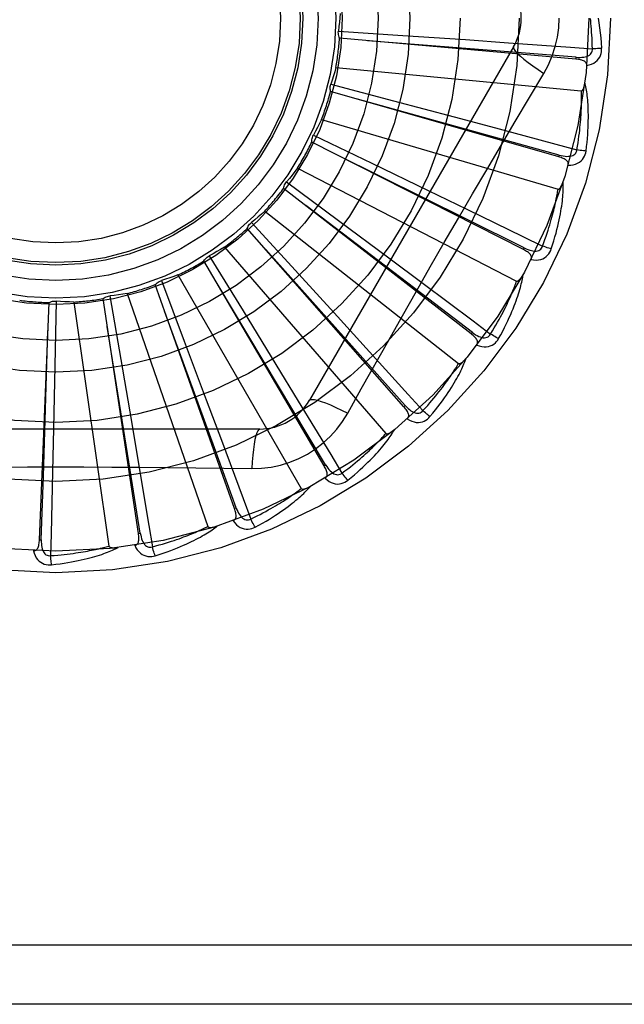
# Model space of a CAD drawing. Header units: inches. Extents: x 0 to 221, y 0 to 143.
# Tile 63 of 256: x 40.097 to 40.403, y 58.571 to 59.07. Entities that reach past the tile are written whole.
import ezdxf

# ---------------------------------------------------------------- set-up
doc = ezdxf.new("R2010")
doc.units = ezdxf.units.IN
doc.header["$LTSCALE"] = 12.1428571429
doc.header["$MEASUREMENT"] = 0
doc.linetypes.add('HIDDEN', pattern=[0.2, 0.1, -0.1])
doc.layers.add('LEFTHAND_DOOR_ASSEMBLY', color=7, linetype='CONTINUOUS')

msp = doc.modelspace()

# ---------------------------------------------------------------- linework, layer by layer
at = {"layer": 'LEFTHAND_DOOR_ASSEMBLY', "color": 8, "linetype": 'HIDDEN'}
for p, q in [((40.2583053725, 59.0640311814), (40.2910262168, 59.0618324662)), ((40.3787391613, 59.0497623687), (40.2588578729, 59.0603945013)), ((40.2910262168, 59.0618324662), (40.32274415, 59.05964281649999)), ((40.32274415, 59.05964281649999), (40.3444438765, 59.0581109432)), ((40.3471104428, 59.0560067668), (40.2436684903, 58.87684004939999)), ((40.37873930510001, 59.049762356), (40.3788236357, 59.0507182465)), ((40.2570274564, 59.04554297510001), (40.3814303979, 59.0336639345)), ((40.3700307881, 59.0002196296), (40.2543280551, 59.0333473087)), ((40.2544737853, 59.0370228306), (40.286187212, 59.0286713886)), ((40.286187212, 59.0286713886), (40.3169175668, 59.0205186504)), ((40.2497200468, 59.0191105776), (40.3696267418, 58.9839027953)), ((40.3169175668, 59.0205186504), (40.337935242, 59.0149077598)), ((40.2456000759, 59.01122768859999), (40.2751598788, 58.9970253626)), ((40.3521037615, 58.9532202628), (40.2447613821, 59.0076461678)), ((40.3700309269, 59.0002195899), (40.370294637, 59.0011422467)), ((40.2375423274, 58.9945387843), (40.3486190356, 58.9372747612)), ((40.2751598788, 58.9970253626), (40.3037919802, 58.9832041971)), ((40.325606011, 58.9104629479), (40.2305036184, 58.98421998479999)), ((40.2320049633, 58.98757805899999), (40.2583427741, 58.968038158)), ((40.3037919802, 58.9832041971), (40.3233679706, 58.9737170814)), ((40.2209344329, 58.9727156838), (40.3191665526, 58.89546509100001)), ((40.2583427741, 58.968038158), (40.2838417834, 58.9490480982)), ((40.2914952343, 58.87349304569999), (40.2120700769, 58.9639154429)), ((40.2141798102, 58.966928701), (40.236343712, 58.942757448)), ((40.2004966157, 58.95443001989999), (40.2823337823, 58.859984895)), ((40.3521038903, 58.9532201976), (40.3525374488, 58.95407627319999)), ((40.1927688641, 58.9500259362), (40.2099577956, 58.9220969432)), ((40.2838417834, 58.9490480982), (40.3012685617, 58.93602764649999)), ((40.2510042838, 58.8436467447), (40.1901269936, 58.9474664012)), ((40.1769675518, 58.9403426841), (40.2394519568, 58.8321165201)), ((40.236343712, 58.942757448), (40.2577880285, 58.919284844)), ((40.2055966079, 58.8220027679), (40.1654674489, 58.935467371)), ((40.1685459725, 58.9374806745), (40.1801386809, 58.90680336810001)), ((40.1569133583, 58.8093433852), (40.1389827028, 58.9283520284)), ((40.1423866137, 58.92974633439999), (40.1479641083, 58.8974294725)), ((40.151197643, 58.9309628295), (40.1920709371, 58.8128672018)), ((40.1067140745, 58.8061261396), (40.1116299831, 58.9263775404)), ((40.1152362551, 58.92710245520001), (40.1145969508, 58.8943140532)), ((40.1241182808, 58.9266294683), (40.1419031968, 58.80293266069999)), ((40.2099577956, 58.9220969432), (40.2265723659, 58.8949901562)), ((40.2577880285, 58.919284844), (40.2724357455, 58.9032016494)), ((40.3256061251, 58.9104628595), (40.326193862, 58.9112214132)), ((40.1801386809, 58.90680336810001), (40.1913230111, 58.877042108)), ((40.1145969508, 58.8943140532), (40.1139189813, 58.862527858)), ((40.1479641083, 58.8974294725), (40.1533139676, 58.8660893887)), ((40.2265723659, 58.8949901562), (40.2379116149, 58.8764255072)), ((40.2629988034, 58.8702793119), (40.2699018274, 58.8826544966)), ((40.1913230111, 58.877042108), (40.1989439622, 58.8566669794)), ((40.2914953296, 58.87349293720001), (40.2922160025, 58.874126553)), ((40.1533139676, 58.8660893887), (40.1569411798, 58.8446401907)), ((40.2184094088, 58.862256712), (40.0115255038, 58.862256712)), ((40.1139189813, 58.862527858), (40.1134213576, 58.84077982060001)), ((40.2510043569, 58.8436466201), (40.2518319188, 58.84413239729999)), ((40.2055966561, 58.8220026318), (40.2065011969, 58.8223230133)), ((40.1569133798, 58.8093432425), (40.157862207, 58.8094866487)), ((40.1067140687, 58.8061259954), (40.1076728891, 58.8060872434)), ((40.5984674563, 58.6005901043), (39.5064674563, 58.6005901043)), ((40.5984674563, 58.5705901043), (39.5364674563, 58.5705901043))]:
    msp.add_line(p, q, dxfattribs=at)
for points in [[(40.2592004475, 59.0728806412), (40.2590265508, 59.0706594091), (40.258819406, 59.0684440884), (40.2585790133, 59.0662346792), (40.2583053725, 59.0640311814)], [(40.3624573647, 59.0425465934), (40.3648008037, 59.04690477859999), (40.3667324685, 59.051426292), (40.3682468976, 59.0561025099), (40.3693345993, 59.0608829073), (40.3699890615, 59.0657157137), (40.3702091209, 59.0705901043)], [(40.38706024, 59.0550162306), (40.3870127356, 59.0568659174), (40.3869515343, 59.0586409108), (40.3868759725, 59.0603396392), (40.3867880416, 59.0619668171), (40.386689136, 59.0635256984), (40.3865803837, 59.06501909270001), (40.3864630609, 59.0664500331), (40.3863381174, 59.0678211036), (40.3862066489, 59.06913511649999), (40.3860694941, 59.0703944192)], [(40.3899538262, 59.0705901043), (40.3903520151, 59.0681547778), (40.3907097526, 59.0656736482), (40.391025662, 59.0631474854), (40.3913002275, 59.0605761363), (40.39153376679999, 59.0579594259), (40.3917247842, 59.0552981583)], [(40.2588578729, 59.0603945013), (40.258623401, 59.06096985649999), (40.2584455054, 59.0615623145), (40.2583233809, 59.06217779), (40.2582585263, 59.0628009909), (40.2582527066, 59.063416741), (40.2583053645, 59.06403112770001)], [(40.3788236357, 59.0507182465), (40.3466573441, 59.0532931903), (40.2730021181, 59.0591215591)], [(40.3444438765, 59.0581109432), (40.3760422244, 59.0558231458), (40.38706024, 59.0550162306)], [(40.3471102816, 59.0560064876), (40.3470473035, 59.0554384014), (40.3473771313, 59.0546540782), (40.34808087, 59.0536835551), (40.3491455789, 59.052532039), (40.3505724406, 59.0511997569), (40.3523517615, 59.04970373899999), (40.3544598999, 59.0480649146), (40.3568704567, 59.0463071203), (40.3595627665, 59.0444493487), (40.3624590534, 59.04254550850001)], [(40.3788234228, 59.05071970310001), (40.3798594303, 59.05065865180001), (40.3808422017, 59.0506490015), (40.3817743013, 59.0506935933), (40.3826521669, 59.0507945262), (40.3834751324, 59.0509564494), (40.3842362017, 59.0511802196), (40.3849329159, 59.0514654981), (40.3855480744, 59.0518167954), (40.3860635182, 59.0522368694), (40.3864777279, 59.0527202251), (40.3867822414, 59.0532646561), (40.3869802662, 59.05384451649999), (40.3870728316, 59.0544304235), (40.3870605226, 59.0550205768)], [(40.3841648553, 59.0465392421), (40.3854890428, 59.0468417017), (40.3866857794, 59.0472468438), (40.3877631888, 59.0477565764), (40.3887106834, 59.048365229), (40.38952788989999, 59.0490703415), (40.390212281, 59.0498605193), (40.3907626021, 59.0507340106), (40.3911852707, 59.0516568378), (40.3914770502, 59.05260446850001), (40.3916580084, 59.0535462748), (40.3917411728, 59.0544399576), (40.3917247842, 59.0552981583)], [(40.3917247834, 59.0552981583), (40.39110852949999, 59.0552320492), (40.3904040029, 59.0551716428), (40.38963525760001, 59.0551191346), (40.38881170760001, 59.05507518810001), (40.3879430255, 59.0550405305), (40.3870602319, 59.0550164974)], [(40.3841646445, 59.0465342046), (40.3841603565, 59.046997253), (40.3840741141, 59.0474208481), (40.3839008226, 59.0478061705), (40.3836557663, 59.0481496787), (40.3833516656, 59.04844564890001), (40.3829911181, 59.04870180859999), (40.3825786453, 59.0489230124), (40.3821211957, 59.04911215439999), (40.3816255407, 59.0492724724), (40.3810967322, 59.04940778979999), (40.3805415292, 59.0495224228), (40.3799615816, 59.0496181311), (40.3793612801, 59.0496985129), (40.3787391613, 59.0497623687)], [(40.2570274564, 59.04554297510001), (40.2564363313, 59.0433947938), (40.2558136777, 59.0412587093), (40.2551594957, 59.0391347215), (40.2544737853, 59.0370228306)], [(40.3334934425, 58.9936834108), (40.347944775, 59.0181562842), (40.355166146, 59.0303368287), (40.3624573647, 59.0425465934)], [(40.3814303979, 59.0336639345), (40.3816025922, 59.0336801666), (40.3817617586, 59.0337364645), (40.3819074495, 59.0338367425), (40.3820410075, 59.03396925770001), (40.3821631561, 59.0341245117), (40.3822753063, 59.0342996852), (40.3823786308, 59.0344886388), (40.3824745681, 59.03469183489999), (40.3825649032, 59.0349079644), (40.3826497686, 59.0351362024), (40.382729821, 59.0353754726), (40.3828052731, 59.035625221), (40.3828764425, 59.0358841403), (40.3829436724, 59.0361534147), (40.3830074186, 59.03643340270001), (40.3830676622, 59.03672527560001), (40.3831248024, 59.0370301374), (40.3831780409, 59.0373485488), (40.383226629, 59.0376815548), (40.3832708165, 59.0380288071)], [(40.3838293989, 59.003197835), (40.3840999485, 59.0054102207), (40.3843297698, 59.0075313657), (40.3845215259, 59.0095586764), (40.3846781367, 59.011497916), (40.3848019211, 59.0133530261), (40.3848956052, 59.0151273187), (40.3849614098, 59.0168244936), (40.38500188, 59.0184476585), (40.3850191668, 59.020000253), (40.385015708, 59.0214852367), (40.3849936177, 59.022905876), (40.3849552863, 59.0242648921), (40.3849034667, 59.02556547), (40.384838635, 59.02680964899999), (40.38476199, 59.0280000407), (40.3846734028, 59.0291381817), (40.3845725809, 59.0302259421), (40.3844605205, 59.0312649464), (40.3843374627, 59.0322568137), (40.3842049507, 59.0332034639), (40.3840640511, 59.0341067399), (40.3839161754, 59.034968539), (40.3837632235, 59.0357906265), (40.3836045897, 59.0365752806), (40.3834399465, 59.03732568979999), (40.3832699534, 59.0380408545)], [(40.2543280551, 59.0333473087), (40.254206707, 59.0339566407), (40.2541441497, 59.0345720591), (40.2541407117, 59.0351995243), (40.2541949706, 59.0358237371), (40.2543057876, 59.0364294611), (40.2544737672, 59.0370227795)], [(40.379195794, 59.0038037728), (40.379499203, 59.0056290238), (40.3797750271, 59.0073835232), (40.38002231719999, 59.0090658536), (40.3802439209, 59.0106802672), (40.3804418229, 59.0122296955), (40.3806176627, 59.0137166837), (40.3807732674, 59.01514396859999), (40.3809100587, 59.0165139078), (40.3810296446, 59.0178290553), (40.381133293, 59.0190915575), (40.3812224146, 59.0203037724), (40.3812981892, 59.0214676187), (40.3813619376, 59.0225851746), (40.381414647, 59.02365832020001), (40.3814575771, 59.0246890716), (40.3814912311, 59.0256790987), (40.3815164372, 59.0266303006), (40.3815334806, 59.02754400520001), (40.3815427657, 59.0284217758), (40.3815447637, 59.0292648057), (40.3815399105, 59.03007439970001), (40.3815287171, 59.0308517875), (40.3815116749, 59.0315982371), (40.3814892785, 59.0323149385), (40.3814622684, 59.0330037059), (40.3814303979, 59.0336639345)], [(40.370294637, 59.0011422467), (40.3391969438, 59.0097581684), (40.2679757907, 59.0294205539)], [(40.2497200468, 59.0191105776), (40.248733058, 59.0171130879), (40.2477174, 59.01513344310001), (40.2466730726, 59.0131716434), (40.2456000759, 59.01122768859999)], [(40.337935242, 59.0149077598), (40.368529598, 59.0066812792), (40.379195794, 59.0038037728)], [(40.2447613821, 59.0076461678), (40.2447575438, 59.0082674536), (40.2448125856, 59.00888358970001), (40.2449279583, 59.0095003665), (40.2450993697, 59.01010303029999), (40.2453228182, 59.0106768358), (40.2456000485, 59.01122764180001)], [(40.3702947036, 59.0011437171), (40.371300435, 59.0008877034), (40.3722636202, 59.00069223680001), (40.3731873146, 59.0005596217), (40.3740684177, 59.00049259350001), (40.3749071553, 59.0004958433), (40.3756968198, 59.0005715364), (40.3764349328, 59.0007198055), (40.377105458, 59.0009483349), (40.3776910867, 59.0012632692), (40.3781892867, 59.0016595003), (40.3785913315, 59.0021364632), (40.378895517, 59.0026683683), (40.3790972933, 59.0032261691), (40.3791968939, 59.0038079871)], [(40.374748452, 58.99602792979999), (40.3761059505, 58.99607431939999), (40.3773577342, 58.9962456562), (40.378512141, 58.9965422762), (40.3795577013, 58.9969606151), (40.3804935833, 58.9974983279), (40.3813151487, 58.9981447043), (40.3820208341, 58.9988982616), (40.3826105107, 58.9997244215), (40.3830763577, 59.0005997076), (40.3834322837, 59.0014902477), (40.3836830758, 59.0023520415), (40.3838293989, 59.003197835)], [(40.3838293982, 59.0031978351), (40.3832117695, 59.0032495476), (40.3825085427, 59.0033235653), (40.3817437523, 59.003417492), (40.380926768, 59.0035301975), (40.3800672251, 59.0036605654), (40.3791958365, 59.00380403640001)], [(40.3525374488, 58.95407627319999), (40.3236323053, 58.9684217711), (40.2574193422, 59.00120752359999)], [(40.3747474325, 58.9960246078), (40.3748307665, 58.9964791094), (40.3748261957, 58.99691077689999), (40.3747289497, 58.9973218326), (40.37455334, 58.99770560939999), (40.3743107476, 58.9980537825), (40.3740051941, 58.9983735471), (40.3736420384, 58.9986688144), (40.3732286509, 58.9989411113), (40.3727722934, 58.99919233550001), (40.3722786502, 58.9994252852), (40.3717551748, 58.9996429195), (40.3712038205, 58.999846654), (40.3706295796, 59.00003919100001), (40.3700307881, 59.0002196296)], [(40.2375423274, 58.9945387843), (40.2361951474, 58.99276418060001), (40.2348231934, 58.99101252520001), (40.2334264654, 58.989283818), (40.2320049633, 58.98757805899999)], [(40.2699018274, 58.8826544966), (40.2838014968, 58.9073437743), (40.2907945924, 58.9197156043), (40.297829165, 58.9320849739), (40.3048857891, 58.94444175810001), (40.3119906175, 58.9567812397), (40.3191225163, 58.9691064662), (40.3262965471, 58.9814011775), (40.3334934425, 58.9936834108)], [(40.2305036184, 58.98421998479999), (40.2306174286, 58.9848307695), (40.2307880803, 58.98542535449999), (40.2310180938, 58.9860091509), (40.2313004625, 58.986568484), (40.2316284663, 58.9870896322), (40.2320049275, 58.9875780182)], [(40.3617814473, 58.9550051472), (40.3624248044, 58.9567399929), (40.3630276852, 58.9584105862), (40.3635888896, 58.96001571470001), (40.3641120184, 58.961559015), (40.36459957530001, 58.9630429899), (40.3650536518, 58.9644698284), (40.3654765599, 58.965841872), (40.3658701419, 58.9671611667), (40.36623646, 58.96842991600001), (40.3665771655, 58.9696499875), (40.3668940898, 58.9708234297), (40.3671887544, 58.9719519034), (40.3674628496, 58.9730371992), (40.3677177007, 58.9740809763), (40.3679549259, 58.9750849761), (40.3681753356, 58.976050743), (40.3683801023, 58.9769799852), (40.3685697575, 58.9778739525), (40.3687449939, 58.9787341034), (40.3689065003, 58.9795615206), (40.3690549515, 58.9803574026), (40.3691910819, 58.9811228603), (40.3693156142, 58.9818590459), (40.3694292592, 58.9825670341), (40.3695330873, 58.9832484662), (40.3696267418, 58.9839027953)], [(40.3662166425, 58.9535332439), (40.3669009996, 58.955654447), (40.3675280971, 58.9576937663), (40.368100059, 58.9596481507), (40.3686208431, 58.9615227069), (40.3690934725, 58.9633208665), (40.3695212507, 58.9650453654), (40.3699070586, 58.9666994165), (40.3702539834, 58.9682855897), (40.3705647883, 58.96980685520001), (40.370842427, 58.971265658), (40.3710895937, 58.972664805), (40.3713091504, 58.9740065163), (40.3715044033, 58.9752933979), (40.3716762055, 58.9765273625), (40.3718262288, 58.9777107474), (40.37195463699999, 58.97884508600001), (40.3720614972, 58.9799322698), (40.37214809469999, 58.9809737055), (40.3722149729, 58.9819709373), (40.3722640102, 58.9829255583), (40.372296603, 58.9838391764), (40.3723144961, 58.9847133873), (40.3723198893, 58.985549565), (40.372312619, 58.986350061), (40.372292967, 58.9871180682), (40.3722613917, 58.9878524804)], [(40.3696267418, 58.9839027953), (40.3697988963, 58.983886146), (40.3699658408, 58.9839113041), (40.3701278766, 58.9839821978), (40.3702840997, 58.9840870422), (40.3704334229, 58.9842163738), (40.3705766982, 58.9843671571), (40.3707139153, 58.9845331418), (40.370846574, 58.9847145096), (40.3709761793, 58.98490963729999), (40.3711027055, 58.9851176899), (40.3712265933, 58.9853374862), (40.3713479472, 58.98556844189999), (40.3714668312, 58.9858092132), (40.3715838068, 58.98606089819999), (40.371699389, 58.9863237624), (40.3718137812, 58.9865989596), (40.3719292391, 58.9868925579), (40.3720401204, 58.9871900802), (40.3721409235, 58.987477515), (40.3722334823, 58.987759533)], [(40.326193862, 58.9112214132), (40.3005259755, 58.9307780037), (40.2417143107, 58.9755021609)], [(40.3233679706, 58.9737170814), (40.3518525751, 58.9598492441), (40.3617814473, 58.9550051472)], [(40.2209344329, 58.9727156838), (40.2192757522, 58.9712281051), (40.2175970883, 58.9697677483), (40.2158984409, 58.9683346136), (40.2141798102, 58.966928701)], [(40.2120700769, 58.9639154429), (40.2122974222, 58.9644936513), (40.2125775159, 58.9650451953), (40.212913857, 58.9655749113), (40.2132969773, 58.9660706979), (40.2137176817, 58.9665203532), (40.2141797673, 58.9669286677)], [(40.2004966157, 58.95443001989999), (40.1985863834, 58.953283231), (40.1966616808, 58.9521669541), (40.1947225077, 58.9510811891), (40.1927688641, 58.9500259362)], [(40.2922160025, 58.874126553), (40.2707130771, 58.8981874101), (40.2214283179, 58.9532335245)], [(40.3559412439, 58.9482083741), (40.356109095, 58.9486389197), (40.3561863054, 58.9490636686), (40.3561686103, 58.9494857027), (40.3560688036, 58.9498957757), (40.3558964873, 58.9502835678), (40.3556569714, 58.9506553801), (40.3553562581, 58.95101403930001), (40.3550018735, 58.9513596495), (40.3546013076, 58.9516926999), (40.3541606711, 58.9520148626), (40.3536878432, 58.9523276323), (40.3531850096, 58.95263202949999), (40.3526575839, 58.9529297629), (40.3521037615, 58.9532202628)], [(40.3525377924, 58.9540777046), (40.353476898, 58.95363598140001), (40.3543856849, 58.9532617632), (40.3552675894, 58.9529567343), (40.3561200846, 58.9527241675), (40.3569442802, 58.9525686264), (40.3577339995, 58.9524935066), (40.3584868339, 58.9524994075), (40.3591884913, 58.95259690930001), (40.3598231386, 58.9527953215), (40.3603873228, 58.9530901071), (40.3608723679, 58.9534823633), (40.3612717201, 58.9539470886), (40.3615754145, 58.9544566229), (40.361783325, 58.9550090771)], [(40.3559428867, 58.9482114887), (40.3572846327, 58.9480001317), (40.3585462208, 58.9479314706), (40.3597359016, 58.9480042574), (40.3608417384, 58.9482171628), (40.3618624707, 58.9485680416), (40.3627915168, 58.94904725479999), (40.3636270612, 58.9496536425), (40.3643624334, 58.9503532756), (40.3649855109, 58.951124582), (40.3655035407, 58.9519316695), (40.3659128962, 58.9527304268), (40.3662166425, 58.9535332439)], [(40.3662166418, 58.9535332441), (40.3656199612, 58.9537009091), (40.3649434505, 58.9539066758), (40.3642102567, 58.9541436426), (40.363429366, 58.9544089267), (40.3626100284, 58.95469960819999), (40.361781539, 58.9550053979)], [(40.1901269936, 58.9474664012), (40.1904596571, 58.94799113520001), (40.1908390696, 58.9484797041), (40.191269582, 58.9489361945), (40.1917396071, 58.9493505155), (40.1922378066, 58.9497124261), (40.1927688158, 58.9500259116)], [(40.1769675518, 58.9403426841), (40.1748748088, 58.939578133), (40.1727736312, 58.938846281), (40.1706640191, 58.93814712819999), (40.1685459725, 58.9374806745)], [(40.3395230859, 58.9080993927), (40.3405965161, 58.9100527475), (40.3415982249, 58.9119365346), (40.3425297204, 58.9137473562), (40.3433958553, 58.91548947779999), (40.3442002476, 58.9171656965), (40.3449466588, 58.918778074), (40.3456385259, 58.9203292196), (40.3462793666, 58.9218210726), (40.3468724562, 58.9232560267), (40.3474211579, 58.92463592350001), (40.3479286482, 58.92596300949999), (40.34839815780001, 58.927238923), (40.3488334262, 58.9284655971), (40.3492356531, 58.9296447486), (40.3496069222, 58.9307783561), (40.349947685, 58.93186789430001), (40.3502583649, 58.9329152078), (40.3505404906, 58.9339214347), (40.3507948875, 58.9348879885), (40.3510237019, 58.9358160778), (40.351228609, 58.9367070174), (40.3514116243, 58.9375620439), (40.3515751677, 58.9383820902), (40.3517195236, 58.93916949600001), (40.3518455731, 58.9399273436), (40.3519535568, 58.9406544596)], [(40.3486190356, 58.9372747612), (40.3487849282, 58.9372258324), (40.348953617, 58.9372189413), (40.3491261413, 58.9372578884), (40.3492993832, 58.93733127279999), (40.3494704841, 58.9374300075), (40.3496397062, 58.93755095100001), (40.3498058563, 58.93768796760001), (40.3499704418, 58.9378409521), (40.3501346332, 58.93800802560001), (40.3502982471, 58.9381883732), (40.3504614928, 58.9383807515), (40.3506243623, 58.9385845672), (40.3507866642, 58.93879848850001), (40.3509491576, 58.9390234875), (40.35111239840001, 58.9392597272), (40.3512768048, 58.9395083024), (40.3514430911, 58.939769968), (40.3516109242, 58.9400459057), (40.3517801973, 58.940337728), (40.351950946, 58.9406448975)], [(40.1654674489, 58.935467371), (40.1658934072, 58.9359196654), (40.1663584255, 58.9363276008), (40.1668675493, 58.93669436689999), (40.1674074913, 58.9370122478), (40.1679651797, 58.9372733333), (40.16854592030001, 58.9374806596)], [(40.2518319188, 58.84413239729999), (40.2352711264, 58.8718278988), (40.1972945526, 58.93520646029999)], [(40.3012685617, 58.93602764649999), (40.3266139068, 58.91701967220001), (40.3354466, 58.910384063)], [(40.3354466, 58.910384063), (40.3364066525, 58.9119658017), (40.3373148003, 58.9134921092), (40.3381696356, 58.9149620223), (40.3389753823, 58.9163784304), (40.3397349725, 58.9177433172), (40.3404508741, 58.9190584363), (40.3411258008, 58.9203256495), (40.3417619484, 58.9215466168), (40.342361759, 58.9227231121), (40.3429272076, 58.92385665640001), (40.34346048, 58.9249489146), (40.3439633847, 58.9260012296), (40.3444379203, 58.9270150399), (40.3448857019, 58.9279917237), (40.3453086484, 58.9289326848), (40.3457078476, 58.9298392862), (40.3460847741, 58.9307129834), (40.3464401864, 58.93155490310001), (40.3467750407, 58.9323663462), (40.3470902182, 58.9331482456), (40.3473866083, 58.9339016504), (40.3476651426, 58.9346275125), (40.3479267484, 58.9353268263), (40.3481723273, 58.9360005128), (40.348403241, 58.936649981), (40.3486190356, 58.9372747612)], [(40.1389827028, 58.9283520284), (40.1394865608, 58.92871553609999), (40.1400203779, 58.9290280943), (40.1405897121, 58.9292918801), (40.141180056, 58.9295018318), (40.141777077, 58.929652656), (40.1423865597, 58.9297463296)], [(40.151197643, 58.9309628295), (40.1489980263, 58.93060814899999), (40.1467963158, 58.930287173), (40.1445925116, 58.9299999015), (40.1423866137, 58.92974633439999)], [(40.1116299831, 58.9263775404), (40.1121935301, 58.9266391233), (40.1127768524, 58.9268450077), (40.1133858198, 58.92699627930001), (40.114005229, 58.92709071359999), (40.1146200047, 58.92712582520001), (40.1152362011, 58.9271024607)], [(40.1241182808, 58.9266294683), (40.1218912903, 58.9266974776), (40.1196686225, 58.9267989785), (40.1174502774, 58.926933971), (40.1152362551, 58.92710245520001)], [(40.2065011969, 58.8223230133), (40.1954810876, 58.8526521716), (40.1701852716, 58.9220725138)], [(40.157862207, 58.8094866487), (40.1527810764, 58.8413532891), (40.141080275, 58.91430638)], [(40.1076728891, 58.8060872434), (40.1087143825, 58.8383396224), (40.111031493, 58.9121887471)], [(40.3284253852, 58.9048148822), (40.3286718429, 58.9052061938), (40.3288281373, 58.9056088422), (40.3288906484, 58.9060266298), (40.3288702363, 58.9064481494), (40.3287744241, 58.9068615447), (40.3286096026, 58.9072719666), (40.3283822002, 58.9076810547), (40.328099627, 58.908087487), (40.32776933, 58.90849032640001), (40.3273976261, 58.90889005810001), (40.3269925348, 58.909286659), (40.3265563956, 58.9096807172), (40.3260948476, 58.9100728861), (40.325606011, 58.9104629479)], [(40.3261944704, 58.91122275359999), (40.3270330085, 58.9106112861), (40.3278545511, 58.9100718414), (40.3286627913, 58.9096054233), (40.3294558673, 58.9092157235), (40.33023573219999, 58.9089070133), (40.3309969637, 58.90868379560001), (40.3317373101, 58.908547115), (40.3324447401, 58.9085100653), (40.3331054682, 58.9085847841), (40.3337152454, 58.9087674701), (40.3342657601, 58.90906084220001), (40.3347458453, 58.9094415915), (40.3351404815, 58.9098844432), (40.3354491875, 58.9103875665)], [(40.3284278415, 58.9048181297), (40.3297053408, 58.9043566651), (40.3309311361, 58.9040504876), (40.3321130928, 58.9038968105), (40.3332392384, 58.9038965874), (40.3343079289, 58.9040479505), (40.3353108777, 58.9043426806), (40.3362460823, 58.90477998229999), (40.3371005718, 58.905327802), (40.3378583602, 58.9059672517), (40.3385197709, 58.9066617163), (40.3390728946, 58.907368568), (40.3395230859, 58.9080993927)], [(40.3395230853, 58.9080993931), (40.3389689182, 58.9083769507), (40.3383435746, 58.9087070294), (40.3376684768, 58.9090784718), (40.3369519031, 58.9094867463), (40.3362023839, 58.9099272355), (40.3354467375, 58.9103842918)], [(40.2724357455, 58.9032016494), (40.2937257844, 58.8797405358), (40.301143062, 58.8715532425)], [(40.3047135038, 58.8685383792), (40.3061372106, 58.8702532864), (40.3074773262, 58.8719134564), (40.3087346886, 58.87351526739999), (40.30991487, 58.8750619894), (40.3110219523, 58.8765556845), (40.3120600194, 58.8779976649), (40.3130329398, 58.87938984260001), (40.3139445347, 58.880733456), (40.3147984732, 58.88203023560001), (40.3155984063, 58.8832813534), (40.3163478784, 58.8844884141), (40.3170503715, 58.88565241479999), (40.3177099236, 58.8867745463), (40.3183280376, 58.887856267), (40.3189071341, 58.88889912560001), (40.3194479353, 58.8899044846), (40.3199512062, 58.8908740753), (40.3204186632, 58.8918087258), (40.3208513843, 58.8927096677), (40.3212517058, 58.8935776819), (40.3216215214, 58.8944137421), (40.3219630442, 58.8952186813), (40.3222788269, 58.8959929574), (40.3225695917, 58.8967388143), (40.3228367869, 58.8974591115), (40.3230804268, 58.8981526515)], [(40.3191665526, 58.89546509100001), (40.3193201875, 58.89538565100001), (40.3194845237, 58.8953469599), (40.319661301, 58.8953525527), (40.3198453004, 58.89539182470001), (40.3200319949, 58.8954563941), (40.3202210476, 58.89554312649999), (40.3204101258, 58.8956462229), (40.3206006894, 58.89576529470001), (40.3207935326, 58.8958982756), (40.3209883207, 58.8960443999), (40.3211850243, 58.8962024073), (40.3213835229, 58.8963717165), (40.3215833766, 58.8965510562), (40.3217855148, 58.896741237), (40.3219905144, 58.8969423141), (40.3221989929, 58.897155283), (40.3224153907, 58.897385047), (40.3226288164, 58.89761993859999), (40.322828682, 58.8978486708), (40.3230185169, 58.89807500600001)], [(40.301143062, 58.8715532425), (40.302385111, 58.87292470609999), (40.3035657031, 58.8742515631), (40.3046832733, 58.87553313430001), (40.3057425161, 58.8767714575), (40.306746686, 58.8779679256), (40.3076985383, 58.87912379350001), (40.3086010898, 58.8802403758), (40.309456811, 58.881318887), (40.3102684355, 58.88236060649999), (40.3110381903, 58.88336665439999), (40.311768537, 58.8843382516), (40.3124615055, 58.8852763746), (40.3131193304, 58.8861820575), (40.3137438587, 58.8870563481), (40.3143372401, 58.8879002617), (40.3149008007, 58.8887149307), (40.3154362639, 58.8895015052), (40.3159445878, 58.89026094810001), (40.3164269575, 58.8909943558), (40.3168844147, 58.8917024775), (40.3173180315, 58.8923861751), (40.3177289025, 58.893046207), (40.3181181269, 58.893683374), (40.3184867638, 58.89429841), (40.3188364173, 58.8948924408), (40.3191665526, 58.89546509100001)], [(40.2379116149, 58.8764255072), (40.2543768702, 58.8493592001), (40.2601106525, 58.8399161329)], [(40.2436684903, 58.87684004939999), (40.2441289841, 58.8771788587), (40.2449732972, 58.87728543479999), (40.2461657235, 58.87716123), (40.2476952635, 58.87681493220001), (40.2495624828, 58.87624537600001), (40.251747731, 58.87545244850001), (40.2542211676, 58.8744461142), (40.2569486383, 58.8732374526), (40.2599030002, 58.8718350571), (40.2629988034, 58.8702793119)], [(40.293195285, 58.8674141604), (40.293511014, 58.8677513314), (40.2937404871, 58.8681168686), (40.29388090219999, 58.86851523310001), (40.2939406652, 58.8689330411), (40.29392482, 58.8693570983), (40.2938406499, 58.8697912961), (40.2936947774, 58.8702360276), (40.2934942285, 58.8706885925), (40.2932461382, 58.8711466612), (40.2929568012, 58.8716095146), (40.2926340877, 58.8720756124), (40.2922804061, 58.8725450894), (40.2919014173, 58.8730175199), (40.2914952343, 58.87349304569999)], [(40.2922168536, 58.87412775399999), (40.2929245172, 58.8733686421), (40.2936291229, 58.87268346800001), (40.294334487, 58.8720725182), (40.2950394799, 58.8715397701), (40.2957468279, 58.8710890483), (40.2964520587, 58.8707258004), (40.2971531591, 58.8704514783), (40.2978407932, 58.8702812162), (40.2985037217, 58.8702295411), (40.299137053, 58.8702935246), (40.2997331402, 58.8704774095), (40.3002766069, 58.8707604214), (40.3007479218, 58.8711205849), (40.3011462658, 58.87155619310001)], [(40.2144260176, 58.8422358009), (40.2193602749, 58.8423859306), (40.2242276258, 58.8429701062), (40.2290130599, 58.8439858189), (40.2336834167, 58.8454242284), (40.238214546, 58.84727782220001), (40.2425638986, 58.8495306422), (40.2466923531, 58.8521685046), (40.2505690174, 58.8551652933), (40.2541604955, 58.8584921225), (40.2574446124, 58.8621335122), (40.2603936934, 58.8660667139), (40.2629988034, 58.8702793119)], [(40.2931977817, 58.8674162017), (40.2943648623, 58.866721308), (40.2955105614, 58.8661886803), (40.296642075, 58.86581409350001), (40.29774782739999, 58.86560075), (40.298825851, 58.8655471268), (40.2998664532, 58.8656467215), (40.3008675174, 58.86589913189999), (40.3018102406, 58.8662753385), (40.3026753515, 58.8667598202), (40.3034562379, 58.8673165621), (40.3041331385, 58.8679059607), (40.3047135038, 58.8685383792)], [(40.3047135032, 58.86853837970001), (40.3042218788, 58.8689157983), (40.3036703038, 58.8693582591), (40.3030777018, 58.8698507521), (40.302451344, 58.8703872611), (40.3017987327, 58.8709616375), (40.3011432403, 58.8715534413)], [(40.218409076, 58.8622567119), (40.2178856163, 58.862027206), (40.2173712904, 58.8613494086), (40.2168826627, 58.8602546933), (40.2164177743, 58.8587568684), (40.215977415, 58.8568550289), (40.2155714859, 58.8545660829), (40.2152062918, 58.8519209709), (40.2148892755, 58.8489544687), (40.2146265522, 58.8456939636), (40.2144259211, 58.8422337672)], [(40.2601106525, 58.8399161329), (40.2615898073, 58.8410277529), (40.2630001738, 58.8421072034), (40.264340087, 58.84315411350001), (40.2656145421, 58.8441695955), (40.2668269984, 58.8451544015), (40.267980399, 58.8461092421), (40.2690779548, 58.84703483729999), (40.2701223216, 58.8479319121), (40.2711164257, 58.8488012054), (40.2720626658, 58.8496433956), (40.2729636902, 58.8504592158), (40.2738216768, 58.8512492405), (40.2746390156, 58.85201406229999), (40.2754177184, 58.8527543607), (40.2761600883, 58.8534707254), (40.2768676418, 58.8541640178), (40.2775422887, 58.8548350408), (40.278185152, 58.8554845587), (40.2787976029, 58.8561134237), (40.2793808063, 58.8567221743), (40.2799359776, 58.8573114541), (40.2804643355, 58.8578818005), (40.2809671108, 58.8584337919), (40.2814454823, 58.8589679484), (40.2819012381, 58.8594850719), (40.2823337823, 58.859984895)], [(40.2630460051, 58.8362800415), (40.264768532, 58.8376945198), (40.2663986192, 58.83907106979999), (40.2679364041, 58.8404059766), (40.2693879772, 58.8417013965), (40.2707577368, 58.84295858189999), (40.2720499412, 58.8441780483), (40.273268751, 58.8453609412), (40.2744181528, 58.8465077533), (40.2755020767, 58.8476194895), (40.2765243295, 58.8486966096), (40.2774886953, 58.8497400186), (40.2783987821, 58.8507500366), (40.27925878, 58.8517270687), (40.2800704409, 58.8526722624), (40.2808364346, 58.8535866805), (40.2815577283, 58.8544715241), (40.2822354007, 58.8553283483), (40.2828712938, 58.8561576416), (40.2834666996, 58.8569604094), (40.2840240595, 58.85773697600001), (40.2845454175, 58.8584879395), (40.2850331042, 58.8592136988), (40.2854897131, 58.8599142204), (40.2859163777, 58.8605915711), (40.2863150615, 58.8612482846), (40.2866855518, 58.8618831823)], [(40.2823337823, 58.859984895), (40.2824696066, 58.859877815), (40.2826236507, 58.8598087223), (40.2827982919, 58.8597807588), (40.2829863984, 58.85978449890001), (40.283181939, 58.8598125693), (40.2833839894, 58.8598619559), (40.28358916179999, 58.8599274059), (40.2837988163, 58.8600082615), (40.2840133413, 58.8601023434), (40.2842322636, 58.8602089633), (40.2844553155, 58.8603268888), (40.284682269, 58.8604555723), (40.2849124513, 58.8605938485), (40.2851469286, 58.8607423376), (40.2853862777, 58.8609009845), (40.2856312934, 58.86107065), (40.2858826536, 58.8612515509), (40.286141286, 58.86144556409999), (40.2864084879, 58.86165488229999), (40.286683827, 58.8618787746)], [(40.1989439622, 58.8566669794), (40.2099893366, 58.8269737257), (40.21383238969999, 58.8166161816)], [(40.1569411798, 58.8446401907), (40.1621674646, 58.813393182), (40.1639808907, 58.8024955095)], [(40.2515226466, 58.8373555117), (40.2518968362, 58.8376271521), (40.2521915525, 58.83794285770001), (40.2524048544, 58.8383075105), (40.252542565, 58.8387064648), (40.2526072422, 58.83912589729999), (40.2526067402, 58.8395682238), (40.2525476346, 58.8400325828), (40.2524363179, 58.84051498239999), (40.2522793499, 58.8410117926), (40.2520828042, 58.84152106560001), (40.2518541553, 58.842039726), (40.2515957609, 58.842567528), (40.2513130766, 58.8431030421), (40.2510042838, 58.8436467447)], [(40.2518329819, 58.84413341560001), (40.2523841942, 58.8432540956), (40.2529463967, 58.842447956), (40.2535233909, 58.8417145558), (40.2541148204, 58.8410580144), (40.254724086, 58.8404815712), (40.2553478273, 58.8399914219), (40.2559843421, 58.8395893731), (40.2566273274, 58.8392920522), (40.2572684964, 58.8391158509), (40.2579024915, 58.83905881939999), (40.2585226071, 58.839126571), (40.259109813, 58.8393016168), (40.259640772, 58.8395660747), (40.2601143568, 58.8399184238)], [(40.0296776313, 58.8424451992), (40.0580090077, 58.8427523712), (40.0722198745, 58.8428820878), (40.0864493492, 58.842974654), (40.1006789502, 58.8430418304), (40.114917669, 58.8430586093), (40.1291575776, 58.843044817), (40.1433921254, 58.8429792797), (40.1576272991, 58.8428877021)], [(40.1134213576, 58.84077982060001), (40.1126396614, 58.80910840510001), (40.1123579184, 58.79806447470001)], [(40.1576272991, 58.8428877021), (40.1860470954, 58.8426089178), (40.2002064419, 58.8424452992), (40.2144260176, 58.8422358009)], [(40.2630460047, 58.8362800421), (40.2626346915, 58.8367436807), (40.2621768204, 58.837282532), (40.2616881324, 58.8378782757), (40.2611746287, 58.83852362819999), (40.2606425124, 58.8392111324), (40.2601108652, 58.8399162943)], [(40.2515260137, 58.837357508), (40.2525404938, 58.8364543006), (40.2535646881, 58.8357144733), (40.2546048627, 58.8351325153), (40.2556502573, 58.8347137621), (40.2566986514, 58.8344570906), (40.257739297, 58.8343579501), (40.2587700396, 58.8344163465), (40.2597669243, 58.834607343), (40.2607080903, 58.8349193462), (40.2615802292, 58.8353182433), (40.2623564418, 58.8357688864), (40.2630460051, 58.8362800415)], [(40.21383238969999, 58.8166161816), (40.2154951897, 58.8174277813), (40.2170843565, 58.8182208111), (40.2185981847, 58.8189952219), (40.22004179, 58.81975116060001), (40.2214187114, 58.820488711), (40.2227319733, 58.82120801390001), (40.2239848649, 58.82190916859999), (40.2251801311, 58.8225923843), (40.2263207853, 58.823257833), (40.2274093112, 58.8239057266), (40.2284484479, 58.8245362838), (40.2294404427, 58.8251496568), (40.2303877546, 58.82574597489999), (40.2312924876, 58.8263255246), (40.2321570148, 58.8268884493), (40.2329829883, 58.8274353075), (40.2337724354, 58.8279665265), (40.2345266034, 58.8284826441), (40.2352470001, 58.8289842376), (40.235934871, 58.82947161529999), (40.2365915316, 58.8299451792), (40.2372182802, 58.8304052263), (40.2378164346, 58.8308520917), (40.2383872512, 58.8312860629), (40.2389326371, 58.8317075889), (40.2394519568, 58.8321165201)], [(40.2160265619, 58.81249028), (40.2179856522, 58.8135532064), (40.2198467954, 58.8145963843), (40.2216094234, 58.8156161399), (40.2232799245, 58.8166134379), (40.2248628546, 58.81758867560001), (40.2263624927, 58.8185415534), (40.227783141, 58.8194724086), (40.2291288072, 58.8203809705), (40.2304035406, 58.82126748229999), (40.2316111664, 58.8221316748), (40.2327555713, 58.8229737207), (40.2338403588, 58.8237932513), (40.2348697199, 58.8245898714), (40.2358455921, 58.8253643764), (40.2367707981, 58.82611730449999), (40.2376465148, 58.8268496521), (40.2384740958, 58.8275627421), (40.2392554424, 58.8282567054), (40.2399920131, 58.8289322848), (40.240686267, 58.82958933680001), (40.2413403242, 58.8302280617), (40.2419565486, 58.8308484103), (40.2425374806, 58.8314498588), (40.2430846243, 58.8320342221), (40.2436003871, 58.83260361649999), (40.2440843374, 58.833156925)], [(40.2394519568, 58.8321165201), (40.2395650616, 58.83198567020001), (40.2397032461, 58.8318886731), (40.2398694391, 58.8318281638), (40.24005485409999, 58.8317962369), (40.2402521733, 58.8317867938), (40.240459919, 58.8317970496), (40.2406737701, 58.8318224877), (40.2408949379, 58.8318622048), (40.2411233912, 58.8319139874), (40.2413585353, 58.8319772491), (40.2415998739, 58.8320508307), (40.2418470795, 58.8321342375), (40.2420992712, 58.8322264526), (40.2423576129, 58.83232788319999), (40.2426226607, 58.8324383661), (40.242895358, 58.83255859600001), (40.2431767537, 58.8326888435), (40.2434670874, 58.83283021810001), (40.2437670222, 58.8329840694), (40.2440763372, 58.8331499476)], [(40.2049152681, 58.8157272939), (40.2053338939, 58.8159230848), (40.2056829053, 58.8161772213), (40.2059613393, 58.81649487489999), (40.206172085, 58.816860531), (40.206314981, 58.8172601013), (40.2063982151, 58.8176944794), (40.2064280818, 58.8181615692), (40.2064101, 58.8186562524), (40.2063500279, 58.8191737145), (40.2062534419, 58.8197109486), (40.2061270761, 58.82026359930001), (40.2059732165, 58.8208308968), (40.20579696, 58.821410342), (40.2055966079, 58.8220027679)], [(40.2065024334, 58.8223238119), (40.2068772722, 58.82135606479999), (40.207276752, 58.8204580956), (40.2077045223, 58.8196287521), (40.2081610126, 58.8188721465), (40.2086501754, 58.8181908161), (40.2091698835, 58.8175914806), (40.20971880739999, 58.81707623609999), (40.2102939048, 58.8166626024), (40.2108901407, 58.8163682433), (40.2115018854, 58.816192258), (40.2121236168, 58.8161414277), (40.2127333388, 58.8162021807), (40.2133047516, 58.8163613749), (40.2138364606, 58.8166177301)], [(40.2049186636, 58.8157284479), (40.2057438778, 58.8146495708), (40.2066095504, 58.813729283), (40.2075207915, 58.8129609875), (40.20846804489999, 58.8123519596), (40.2094489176, 58.8119015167), (40.2104519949, 58.8116072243), (40.2114751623, 58.8114694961), (40.2124901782, 58.8114683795), (40.213473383, 58.8115966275), (40.214405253, 58.8118232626), (40.2152527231, 58.8121188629), (40.2160265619, 58.81249028)], [(40.2160265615, 58.8124902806), (40.2157104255, 58.8130233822), (40.215362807, 58.8136391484), (40.2149956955, 58.8143166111), (40.2146136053, 58.8150474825), (40.214221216, 58.8158232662), (40.2138326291, 58.8166162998)], [(40.1550568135, 58.80331030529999), (40.15550485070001, 58.80342330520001), (40.1558956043, 58.80360678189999), (40.1562291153, 58.8038659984), (40.156505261, 58.8041851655), (40.1567211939, 58.8045504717), (40.1568851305, 58.8049612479), (40.1570028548, 58.8054142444), (40.1570788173, 58.8059033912), (40.1571177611, 58.8064228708), (40.1571245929, 58.8069686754), (40.1571051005, 58.8075352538), (40.157061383, 58.80812141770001), (40.1569979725, 58.8087237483), (40.1569133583, 58.8093433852)], [(40.1578635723, 58.809487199), (40.15804849, 58.8084660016), (40.1582708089, 58.8075086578), (40.1585338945, 58.80661334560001), (40.1588389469, 58.8057840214), (40.1591903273, 58.8050224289), (40.1595872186, 58.8043355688), (40.1600287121, 58.8037257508), (40.160515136, 58.8032107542), (40.1610448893, 58.80280887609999), (40.1616122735, 58.80252029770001), (40.1622131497, 58.8023527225), (40.1628233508, 58.802296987), (40.1634145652, 58.8023451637), (40.1639851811, 58.8024962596)], [(40.1639808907, 58.8024955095), (40.165767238, 58.8029777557), (40.1674777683, 58.8034557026), (40.1691107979, 58.8039296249), (40.1706713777, 58.8043986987), (40.1721629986, 58.80486233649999), (40.1735886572, 58.8053201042), (40.1749516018, 58.8057714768), (40.1762545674, 58.8062161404), (40.1775005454, 58.8066536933), (40.1786920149, 58.8070838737), (40.1798317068, 58.807506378), (40.1809218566, 58.8079209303), (40.1819649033, 58.8083271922), (40.1829629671, 58.80872504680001), (40.1839184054, 58.8091141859), (40.184832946, 58.80949484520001), (40.1857086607, 58.8098670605), (40.1865468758, 58.8102311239), (40.1873491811, 58.810587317), (40.1881168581, 58.8109357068), (40.1888512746, 58.8112764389), (40.1895537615, 58.8116095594), (40.1902256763, 58.8119351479), (40.1908683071, 58.81225324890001), (40.1914836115, 58.8125639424), (40.1920709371, 58.8128672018)], [(40.1653545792, 58.7980289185), (40.1674794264, 58.7987018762), (40.1695043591, 58.7993739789), (40.171428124, 58.8000417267), (40.1732571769, 58.8007048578), (40.1749960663, 58.8013629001), (40.1766489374, 58.80201474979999), (40.1782200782, 58.8026599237), (40.1797133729, 58.80329739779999), (40.1811328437, 58.80392664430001), (40.1824821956, 58.804546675), (40.1837652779, 58.8051569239), (40.184985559, 58.8057563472), (40.1861470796, 58.8063437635), (40.1872518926, 58.8069195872), (40.1883028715, 58.8074838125), (40.1893013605, 58.8080371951), (40.1902489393, 58.8085807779), (40.1911474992, 58.8091143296), (40.1919986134, 58.8096383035), (40.1928046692, 58.8101520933), (40.1935677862, 58.8106554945), (40.1942902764, 58.8111480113), (40.194974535, 58.8116286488), (40.1956223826, 58.8120989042), (40.1962365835, 58.8125604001), (40.1968165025, 58.81301212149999)], [(40.1920709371, 58.8128672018), (40.1921572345, 58.8127173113), (40.192274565, 58.8125959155), (40.1924263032, 58.81250504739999), (40.1926023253, 58.8124386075), (40.19279429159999, 58.8123919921), (40.1930002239, 58.81236274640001), (40.1932150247, 58.8123472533), (40.1934397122, 58.8123443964), (40.193673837, 58.81235200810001), (40.1939167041, 58.8123696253), (40.1941676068, 58.8123962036), (40.19442612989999, 58.8124313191), (40.1946912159, 58.8124741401), (40.194964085, 58.8125248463), (40.1952452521, 58.81258317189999), (40.19553577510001, 58.8126496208), (40.1958418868, 58.8127258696), (40.1961485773, 58.81280813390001), (40.1964412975, 58.81289278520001), (40.196724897, 58.812981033)], [(40.1037486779, 58.8005533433), (40.1042104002, 58.8005795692), (40.1046290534, 58.8006858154), (40.105005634, 58.8008772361), (40.1053371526, 58.80113836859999), (40.1056183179, 58.80145620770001), (40.1058570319, 58.8018285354), (40.1060583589, 58.8022510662), (40.1062255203, 58.8027169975), (40.1063620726, 58.8032197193), (40.106472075, 58.8037543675), (40.1065601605, 58.8043143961), (40.1066281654, 58.8048982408), (40.1066798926, 58.805501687), (40.1067140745, 58.8061261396)], [(40.1076743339, 58.8060875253), (40.107662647, 58.80504978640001), (40.1076997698, 58.8040676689), (40.1077886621, 58.8031387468), (40.1079312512, 58.8022666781), (40.1081321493, 58.80145234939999), (40.1083918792, 58.8007027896), (40.1087099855, 58.80002043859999), (40.1090901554, 58.7994226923), (40.1095342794, 58.79892782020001), (40.1100367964, 58.7985370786), (40.1105951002, 58.79825881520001), (40.1111837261, 58.7980886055), (40.111773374, 58.7980240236), (40.1123622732, 58.7980643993)], [(40.1550602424, 58.8033107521), (40.1556663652, 58.80209519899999), (40.1563422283, 58.8010277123), (40.1570916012, 58.8001008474), (40.1579064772, 58.7993235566), (40.1587843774, 58.7986956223), (40.1597136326, 58.7982168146), (40.1606922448, 58.7978879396), (40.1616887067, 58.7976947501), (40.1626784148, 58.7976346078), (40.16363633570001, 58.7976807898), (40.1645244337, 58.7978106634), (40.1653545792, 58.7980289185)], [(40.1037527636, 58.80055322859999), (40.1041178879, 58.7992449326), (40.1045795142, 58.7980688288), (40.1051399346, 58.7970168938), (40.1057929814, 58.7960994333), (40.1065361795, 58.795316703), (40.1073580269, 58.7946706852), (40.1082567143, 58.7941625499), (40.1091986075, 58.79378426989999), (40.1101590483, 58.793537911), (40.1111083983, 58.7934019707), (40.1120050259, 58.7933614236), (40.1128614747, 58.79341862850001)], [(40.1123579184, 58.79806447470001), (40.1142032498, 58.7981999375), (40.1159733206, 58.79834552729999), (40.1176665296, 58.7985018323), (40.1192876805, 58.7986670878), (40.1208400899, 58.7988400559), (40.1223266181, 58.7990197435), (40.1237503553, 58.79920502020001), (40.1251139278, 58.7993950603), (40.1264201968, 58.7995889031), (40.1276715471, 58.7997858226), (40.1288706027, 58.7999850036), (40.1300195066, 58.8001857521), (40.1311205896, 58.8003872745), (40.1321759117, 58.8005890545), (40.133187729, 58.8007903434), (40.1341577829, 58.8009910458), (40.1350881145, 58.8011908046), (40.1359800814, 58.8013896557), (40.136835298, 58.8015875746), (40.1376550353, 58.8017843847), (40.1384406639, 58.8019799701), (40.1391934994, 58.8021741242), (40.1399148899, 58.80236666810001), (40.1406061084, 58.802557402), (40.1412690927, 58.8027460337), (40.1419031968, 58.80293266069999)], [(40.1128614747, 58.79341862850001), (40.1150752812, 58.793677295), (40.117190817, 58.7939540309), (40.1192061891, 58.7942456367), (40.121127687, 58.7945506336), (40.12295968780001, 58.79486769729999), (40.1247060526, 58.79519495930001), (40.1263709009, 58.7955311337), (40.12795785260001, 58.79587448), (40.1294707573, 58.7962237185), (40.1309130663, 58.796577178), (40.1322884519, 58.79693357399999), (40.1336001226, 58.7972912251), (40.1348518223, 58.79764820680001), (40.1360456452, 58.7980045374), (40.1371844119, 58.7983596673), (40.1382695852, 58.7987140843), (40.1393029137, 58.7990685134), (40.1402862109, 58.7994223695), (40.1412211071, 58.7997758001), (40.1421098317, 58.800127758), (40.1429544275, 58.8004776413), (40.1437570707, 58.8008245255), (40.1445199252, 58.8011669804), (40.1452450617, 58.8015061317), (40.1459355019, 58.8018430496), (40.14659042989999, 58.8021768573)], [(40.1419031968, 58.80293266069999), (40.1419595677, 58.8027691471), (40.1420518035, 58.8026277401), (40.1421836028, 58.8025097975), (40.1423438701, 58.8024112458), (40.1425235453, 58.8023291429), (40.1427202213, 58.8022614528), (40.1429282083, 58.8022055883), (40.1431482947, 58.8021602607), (40.1433796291, 58.8021234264), (40.1436214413, 58.8020947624), (40.1438728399, 58.8020733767), (40.1441333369, 58.8020589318), (40.1444017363, 58.8020508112), (40.1446792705, 58.8020489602), (40.1449663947, 58.80205302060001), (40.1452642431, 58.80206328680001), (40.145573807, 58.8020796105), (40.14589597, 58.8021029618), (40.146232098, 58.80213437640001), (40.1465817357, 58.8021735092)], [(40.1653545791, 58.7980289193), (40.1651450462, 58.7986122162), (40.1649202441, 58.79928264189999), (40.1646879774, 58.8000173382), (40.1644511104, 58.8008073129), (40.1642126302, 58.80164333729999), (40.1639811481, 58.8024955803)], [(40.1128614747, 58.7934186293), (40.112766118, 58.7940310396), (40.1126722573, 58.79473189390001), (40.1125832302, 58.7954972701), (40.1125001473, 58.7963177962), (40.1124241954, 58.7971838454), (40.1123581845, 58.7980644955)]]:
    msp.add_lwpolyline(points, dxfattribs=at)
for radius in [0.2812500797, 0.2702837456, 0.235, 0.205, 0.179592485, 0.1635, 0.1452498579, 0.1420000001, 0.133, 0.12525, 0.124, 0.1139999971]:
    msp.add_circle((40.1149674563, 59.0705901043), radius, dxfattribs=at)
for centre, radius, start, end in [((40.3218513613, 59.0705901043), 0.0291666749, 329.9999999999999, 30), ((40.1149674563, 59.0705901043), 0.1442511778, 350.0007360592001, 355.9469828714), ((40.1149674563, 59.0705901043), 0.1442511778, 339.0916451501, 345.0378919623), ((40.1149674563, 59.0705901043), 0.1442511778, 328.182554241, 334.1288010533), ((40.1149674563, 59.0705901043), 0.1442511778, 317.2734633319, 323.2197101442), ((40.1149674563, 59.0705901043), 0.1442511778, 306.3643724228, 312.3106192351), ((40.1149674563, 59.0705901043), 0.1442511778, 295.4552815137, 301.401528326), ((40.1149674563, 59.0705901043), 0.1442511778, 284.5461906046, 290.4924374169), ((40.1149674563, 59.0705901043), 0.1442511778, 273.6370996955, 279.5833465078), ((40.1149674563, 59.0705901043), 0.1442511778, 262.7280087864, 268.6742555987), ((40.2184094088, 58.89142338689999), 0.0291666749, 270, 329.9999999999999)]:
    msp.add_arc(centre, radius, start, end, dxfattribs=at)

doc.saveas('drawing.dxf')
